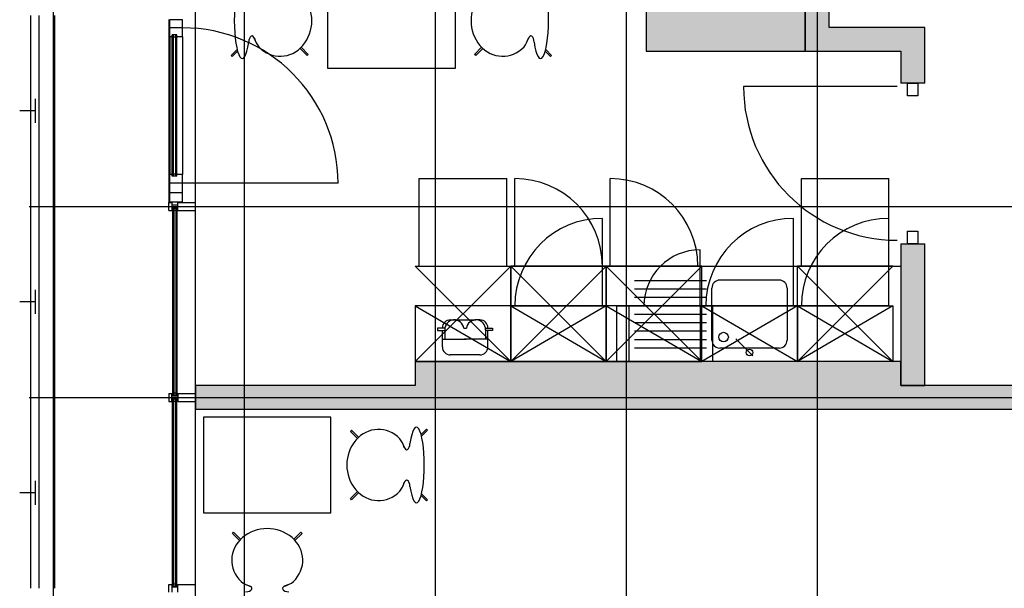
# Model space of a CAD drawing. Header units: millimetres. Extents: x 2502971067 to 2502991033, y 5626762590 to 5626807088.
# Tile 64 of 109: x 2502971240 to 2502977425, y 5626785610 to 5626789183. Entities that reach past the tile are written whole.
import ezdxf

# ---------------------------------------------------------------- set-up
doc = ezdxf.new("R2010")
doc.units = ezdxf.units.MM
for name, color, linetype in [('A_Fenster-Fassade', 2, 'Continuous'), ('A_Geländer', 2, 'Continuous'), ('A_Raster', 253, 'Continuous'), ('A_Schraffur-Stütze', 9, 'Continuous'), ('A_Schraffur-Wand', 9, 'Continuous'), ('A_Stütze', 7, 'Continuous'), ('A_Tür', 1, 'Continuous'), ('A_Wand', 7, 'Continuous'), ('I_Möbel', 2, 'Continuous'), ('I_Sanitär', 2, 'Continuous')]:
    doc.layers.add(name, color=color, linetype=linetype)

msp = doc.modelspace()

# ---------------------------------------------------------------- hatches: boundary and pattern name
at = {"layer": 'A_Schraffur-Stütze'}
h = msp.add_hatch(color=256, dxfattribs=at)
h.dxf.hatch_style = 1
h.paths.add_polyline_path([(2502976175, 5626788985), (2502976175, 5626789435), (2502975175, 5626789435), (2502975175, 5626788985)])
at = {"layer": 'A_Schraffur-Wand'}
h = msp.add_hatch(color=256, dxfattribs=at)
h.dxf.hatch_style = 1
h.paths.add_polyline_path([(2502976325.016, 5626791535), (2502976175.016, 5626791535), (2502976175.016, 5626789134.9985), (2502976175.016, 5626788984.9985), (2502976775.016, 5626788984.9985), (2502976775.016, 5626788784.998), (2502976925.016, 5626788784.998), (2502976925.016, 5626788984.9985), (2502976925.016, 5626789134.9985), (2502976325.016, 5626789134.9985)])
h = msp.add_hatch(color=256, dxfattribs=at)
h.dxf.hatch_style = 1
h.paths.add_polyline_path([(2502976775.016, 5626787034.9985), (2502976775.016, 5626786884.9985), (2502976925.016, 5626786884.9985), (2502976925.016, 5626787774.998), (2502976775.016, 5626787774.998)])
h = msp.add_hatch(color=256, dxfattribs=at)
h.dxf.hatch_style = 1
h.paths.add_polyline_path([(2502976775.016, 5626787034.9985), (2502976775.016, 5626786884.9985), (2502976925.016, 5626786884.9985), (2502979925, 5626786884.9985), (2502979925, 5626786609.9985), (2502979775, 5626786609.9985), (2502979775, 5626786734.9985), (2502972345, 5626786734.9985), (2502972345, 5626786784.997), (2502972345, 5626786835), (2502972345, 5626786884.9985), (2502973725.016, 5626786884.9985), (2502973725.016, 5626787034.9985)])

# ---------------------------------------------------------------- linework, layer by layer
at = {"layer": 'A_Fenster-Fassade'}
for p, q in [((2502972345, 5626772434.99819), (2502972345, 5626805960)), ((2502972176.511, 5626789185.002), (2502972176.511, 5626788035.003)), ((2502972262.311, 5626789182.31934), (2502972182.311, 5626789182.31934)), ((2502972182.311, 5626789076.31934), (2502972182.311, 5626789182.31934)), ((2502972262.311, 5626789182.31934), (2502972182.311, 5626789182.31934)), ((2502972182.311, 5626789076.31934), (2502972182.311, 5626789182.31934)), ((2502972262.311, 5626789076.31934), (2502972262.311, 5626789182.31934)), ((2502972262.311, 5626789076.31934), (2502972262.311, 5626789182.31934)), ((2502972262.311, 5626789132.31934), (2502972182.311, 5626789132.31934)), ((2502972262.311, 5626789132.31934), (2502972182.311, 5626789132.31934)), ((2502972198.311, 5626789076.31934), (2502972182.311, 5626789076.31934)), ((2502972198.311, 5626789076.31934), (2502972182.311, 5626789076.31934)), ((2502972182.311, 5626789076.31934), (2502972182.311, 5626788211.004)), ((2502972182.311, 5626789076.31934), (2502972182.311, 5626788211.004)), ((2502972198.311, 5626788199.15667), (2502972198.311, 5626789088.166681)), ((2502972198.311, 5626788199.15667), (2502972198.311, 5626789088.166681)), ((2502972226.311, 5626789088.16668), (2502972198.311, 5626789088.16668)), ((2502972226.311, 5626789088.16668), (2502972198.311, 5626789088.16668)), ((2502972206.311, 5626788199.15667), (2502972206.311, 5626789088.166681)), ((2502972206.311, 5626788199.15667), (2502972206.311, 5626789088.166681)), ((2502972220.311, 5626789074.16668), (2502972206.311, 5626789074.16668)), ((2502972220.311, 5626789074.16668), (2502972206.311, 5626789074.16668)), ((2502972220.311, 5626788199.15667), (2502972220.311, 5626789088.166681)), ((2502972220.311, 5626788199.15667), (2502972220.311, 5626789088.166681)), ((2502972226.311, 5626788199.15667), (2502972226.311, 5626789088.166681)), ((2502972226.311, 5626788199.15667), (2502972226.311, 5626789088.166681)), ((2502972262.311, 5626789076.31934), (2502972226.311, 5626789076.31934)), ((2502972262.311, 5626789076.31934), (2502972226.311, 5626789076.31934)), ((2502972262.311, 5626789076.31934), (2502972262.311, 5626788211.004)), ((2502972262.311, 5626789076.31934), (2502972262.311, 5626788211.004)), ((2502972182.311, 5626788037.68559), (2502972182.311, 5626788211.004)), ((2502972198.311, 5626788211.004), (2502972182.311, 5626788211.004)), ((2502972182.311, 5626788037.68559), (2502972182.311, 5626788211.004)), ((2502972198.311, 5626788211.004), (2502972182.311, 5626788211.004)), ((2502972220.311, 5626788213.15667), (2502972206.311, 5626788213.15667)), ((2502972220.311, 5626788213.15667), (2502972206.311, 5626788213.15667)), ((2502972262.311, 5626788211.004), (2502972226.311, 5626788211.004)), ((2502972262.311, 5626788211.004), (2502972226.311, 5626788211.004)), ((2502972262.311, 5626788037.68559), (2502972262.311, 5626788211.004)), ((2502972262.311, 5626788037.68559), (2502972262.311, 5626788211.004)), ((2502972262.311, 5626788155.004), (2502972182.311, 5626788155.004)), ((2502972226.311, 5626788199.15667), (2502972198.311, 5626788199.15667)), ((2502972226.311, 5626788199.15667), (2502972198.311, 5626788199.15667)), ((2502973239.62634, 5626788155.004), (2502972262.311, 5626788155.004)), ((2502972262.311, 5626788094.90979), (2502972182.311, 5626788094.90979)), ((2502972176.511, 5626788035.003), (2502972196.511, 5626788035.003)), ((2502972176.511, 5626787985.003), (2502972176.511, 5626788035.003)), ((2502972176.511, 5626788035.002), (2502972196.511, 5626788035.002)), ((2502972262.311, 5626788037.68559), (2502972182.311, 5626788037.68559)), ((2502972262.311, 5626788037.68559), (2502972182.311, 5626788037.68559)), ((2502972196.505, 5626788020.002), (2502972232.805, 5626788020.002)), ((2502972196.511, 5626788035.003), (2502972196.511, 5626787985.003)), ((2502972232.811, 5626787985.002), (2502972232.811, 5626788035.002)), ((2502972232.811, 5626788035.001), (2502972345, 5626788035.001)), ((2502972176.511, 5626787985.002), (2502972196.511, 5626787985.002)), ((2502972196.511, 5626788000.001), (2502972232.811, 5626788000.001)), ((2502972227.811, 5626787997.77225), (2502972199.811, 5626787997.77225)), ((2502972199.811, 5626787997.77225), (2502972199.811, 5626786822.22581)), ((2502972207.811, 5626787997.77225), (2502972207.811, 5626786822.22581)), ((2502972221.811, 5626787983.77225), (2502972207.811, 5626787983.77225)), ((2502972221.811, 5626787997.77225), (2502972221.811, 5626786822.22581)), ((2502972227.811, 5626787997.77225), (2502972227.811, 5626786822.22581)), ((2502972232.811, 5626787985.001), (2502972345, 5626787985.001)), ((2502972176.511, 5626786834.999), (2502972196.511, 5626786834.999)), ((2502972176.511, 5626786834.998), (2502972176.511, 5626786784.998)), ((2502972176.511, 5626786784.999), (2502972196.511, 5626786784.999)), ((2502972196.505, 5626786799.999), (2502972232.805, 5626786799.999)), ((2502972196.511, 5626786784.998), (2502972196.511, 5626786834.998)), ((2502972196.511, 5626786820), (2502972232.811, 5626786820)), ((2502972227.805, 5626786822.22776), (2502972199.805, 5626786822.22776)), ((2502972227.811, 5626786797.7722), (2502972199.811, 5626786797.7722)), ((2502972199.811, 5626785622.22374), (2502972199.820404, 5626786797.7722)), ((2502972221.811, 5626786836.22776), (2502972207.805, 5626786836.22776)), ((2502972207.811, 5626785622.22374), (2502972207.820404, 5626786797.7722)), ((2502972221.811, 5626786783.7722), (2502972207.811, 5626786783.7722)), ((2502972221.811, 5626785622.22676), (2502972221.811, 5626786797.7722)), ((2502972227.805, 5626785622.22676), (2502972227.814404, 5626786797.7722)), ((2502972232.811, 5626786835), (2502972345, 5626786835)), ((2502972232.811, 5626786834.999), (2502972232.811, 5626786784.999)), ((2502972232.811, 5626786785), (2502972345, 5626786785)), ((2502972176.511, 5626785584.9982), (2502972176.511, 5626785634.9982)), ((2502972176.511, 5626785634.9972), (2502972196.49686, 5626785634.9972)), ((2502972196.505, 5626785619.9992), (2502972232.805, 5626785619.9992)), ((2502972196.511, 5626785634.9982), (2502972196.511, 5626785584.9982)), ((2502972227.805, 5626785622.22676), (2502972199.805, 5626785622.22676)), ((2502972221.811, 5626785636.22676), (2502972207.805, 5626785636.22676)), ((2502972232.811, 5626785584.9972), (2502972232.811, 5626785634.9972)), ((2502972232.811, 5626785634.9972), (2502972345, 5626785634.9972))]:
    msp.add_line(p, q, dxfattribs=at)
msp.add_arc((2502972262.311, 5626788155.004), 977.315338, 0, 90, dxfattribs=at)
at = {"layer": 'A_Geländer'}
for p, q in [((2502971310, 5626788010.002), (2502971310, 5626789210.001)), ((2502971360, 5626789210.001), (2502971360, 5626788010.002)), ((2502971460, 5626788010.002), (2502971460, 5626789210.001)), ((2502971340, 5626788546.57), (2502971340, 5626788685.001)), ((2502971340, 5626788610.001), (2502971240, 5626788610.001)), ((2502971340, 5626788535.002), (2502971340, 5626788546.57)), ((2502971310, 5626786810), (2502971310, 5626788010.001)), ((2502971360, 5626788010.001), (2502971360, 5626786810)), ((2502971460, 5626786810), (2502971460, 5626788010.001)), ((2502971340, 5626787346.568), (2502971340, 5626787484.999)), ((2502971340, 5626787410.001), (2502971240, 5626787410.001)), ((2502971340, 5626787335), (2502971340, 5626787346.568)), ((2502971310, 5626785610.002), (2502971310, 5626786810.003)), ((2502971360, 5626786810.003), (2502971360, 5626785610.002)), ((2502971460, 5626785610.002), (2502971460, 5626786810.003)), ((2502971340, 5626786146.572), (2502971340, 5626786285.003)), ((2502971340, 5626786210.002), (2502971240, 5626786210.002)), ((2502971340, 5626786135.004), (2502971340, 5626786146.572))]:
    msp.add_line(p, q, dxfattribs=at)
at = {"layer": 'A_Raster'}
for p, q in [((2502971450, 5626806160), (2502971450, 5626762660)), ((2502972650, 5626806160), (2502972650, 5626762660)), ((2502973850, 5626806160), (2502973850, 5626762660)), ((2502975050, 5626806160), (2502975050, 5626762660)), ((2502976250, 5626806160), (2502976250, 5626762660)), ((2502971300, 5626788010), (2502990800, 5626788010)), ((2502971300, 5626786810), (2502990800, 5626786810))]:
    msp.add_line(p, q, dxfattribs=at)
at = {"layer": 'A_Stütze'}
for p, q in [((2502975175, 5626789435), (2502975175, 5626788985)), ((2502976175, 5626788985), (2502976175, 5626789435)), ((2502975175, 5626788985), (2502976175, 5626788985))]:
    msp.add_line(p, q, dxfattribs=at)
at = {"layer": 'A_Tür'}
for p, q in [((2502976752.016, 5626788762.498), (2502975787.016, 5626788762.498)), ((2502976817.516, 5626788704.998), (2502976817.516, 5626788784.998)), ((2502976817.516, 5626788784.998), (2502976882.516, 5626788784.998)), ((2502976882.516, 5626788784.998), (2502976882.516, 5626788704.998)), ((2502976882.516, 5626788704.998), (2502976817.516, 5626788704.998)), ((2502976817.516, 5626787774.998), (2502976817.516, 5626787854.998)), ((2502976817.516, 5626787854.998), (2502976882.516, 5626787854.998)), ((2502976882.516, 5626787854.998), (2502976882.516, 5626787774.998)), ((2502976882.516, 5626787774.998), (2502976817.516, 5626787774.998))]:
    msp.add_line(p, q, dxfattribs=at)
msp.add_arc((2502976752.016, 5626788762.498), 965, 180, 270, dxfattribs=at)
at = {"layer": 'A_Wand'}
for p, q in [((2502976175.016, 5626791535), (2502976175.016, 5626789134.9985)), ((2502976325.016, 5626789134.9985), (2502976325.016, 5626791535)), ((2502976175.016, 5626789134.9985), (2502976175.016, 5626788984.9985)), ((2502976925.016, 5626789134.9985), (2502976325.016, 5626789134.9985)), ((2502976925.016, 5626788984.9985), (2502976925.016, 5626789134.9985)), ((2502976175.016, 5626788984.9985), (2502976775.016, 5626788984.9985)), ((2502976775.016, 5626788984.9985), (2502976775.016, 5626788784.998)), ((2502976925.016, 5626788784.998), (2502976925.016, 5626788984.9985)), ((2502976925.016, 5626788784.998), (2502976775.016, 5626788784.998)), ((2502976775.016, 5626787774.998), (2502976775.016, 5626787034.9985)), ((2502976775.016, 5626787774.998), (2502976925.016, 5626787774.998)), ((2502976925.016, 5626786884.9985), (2502976925.016, 5626787774.998)), ((2502976775.016, 5626787034.9985), (2502973725.016, 5626787034.9985)), ((2502973725.016, 5626787034.9985), (2502973725.016, 5626786884.9985)), ((2502976775.016, 5626786884.9985), (2502976775.016, 5626787034.9985)), ((2502976775.016, 5626787034.9985), (2502976775.016, 5626786884.9985)), ((2502973725.016, 5626786884.9985), (2502972345, 5626786884.9985)), ((2502972345, 5626786884.9985), (2502972345, 5626786834.997)), ((2502976775.016, 5626786884.9985), (2502976925.016, 5626786884.9985)), ((2502976925.016, 5626786884.9985), (2502976775.016, 5626786884.9985)), ((2502979925, 5626786884.9985), (2502976925.016, 5626786884.9985)), ((2502972345, 5626786834.997), (2502972345, 5626786784.997)), ((2502972345, 5626786784.997), (2502972345, 5626786734.9985)), ((2502972345, 5626786734.9985), (2502979775, 5626786734.9985))]:
    msp.add_line(p, q, dxfattribs=at)
at = {"layer": 'I_Möbel'}
for p, q in [((2502973175.007993, 5626788877.008852), (2502973175.007993, 5626790077.008913)), ((2502973975.008054, 5626790077.008913), (2502973975.008054, 5626788877.008852)), ((2502972714.292233, 5626789066.844179), (2502972712.68588, 5626789069.980471)), ((2502972721.344007, 5626789047.380129), (2502972714.812055, 5626789065.096865)), ((2502973008.087445, 5626789009.781557), (2502973052.245313, 5626788965.62372)), ((2502974141.928601, 5626789009.781557), (2502974097.770734, 5626788965.62372)), ((2502974428.672055, 5626789047.380129), (2502974435.204007, 5626789065.096865)), ((2502974435.723783, 5626789066.844179), (2502974437.330152, 5626789069.980471)), ((2502972605.666135, 5626788995.854494), (2502972568.415479, 5626788958.603884)), ((2502972568.415479, 5626788958.603884), (2502972575.435285, 5626788951.584108)), ((2502972575.435285, 5626788951.584108), (2502972608.592237, 5626788984.74103)), ((2502973000.885968, 5626789002.943422), (2502973045.225507, 5626788958.603884)), ((2502973045.225507, 5626788958.603884), (2502973052.245313, 5626788965.62372)), ((2502974104.79057, 5626788958.603884), (2502974097.770734, 5626788965.62372)), ((2502974149.130078, 5626789002.943422), (2502974104.79057, 5626788958.603884)), ((2502974574.580762, 5626788951.584108), (2502974541.42381, 5626788984.74103)), ((2502974544.349927, 5626788995.854494), (2502974581.600568, 5626788958.603884)), ((2502974581.600568, 5626788958.603884), (2502974574.580762, 5626788951.584108)), ((2502973975.008054, 5626788877.008852), (2502973175.007993, 5626788877.008852)), ((2502973750.016, 5626787634.99847), (2502973750.016, 5626788184.9985)), ((2502973750.016, 5626788184.9985), (2502974300.016, 5626788184.9985)), ((2502974300.016, 5626787634.99847), (2502974300.016, 5626788184.9985)), ((2502974350.016, 5626787634.9985), (2502974350.016, 5626788184.9985)), ((2502974950.016, 5626787634.9985), (2502974950.016, 5626788184.9985)), ((2502976150.016, 5626787634.9985), (2502976150.016, 5626788184.9985)), ((2502976150.016, 5626788184.9985), (2502976700.016, 5626788184.9985)), ((2502976700.016, 5626787634.9985), (2502976700.016, 5626788184.9985)), ((2502974900.016, 5626787384.9985), (2502974900.016, 5626787934.9985)), ((2502976100.016, 5626787384.9985), (2502976100.016, 5626787934.9985)), ((2502976700.016, 5626787384.9985), (2502976700.016, 5626787934.9985)), ((2502975513.46159, 5626787384.9985), (2502975513.46159, 5626787736.9985)), ((2502973725.016, 5626787634.9985), (2502976775.016, 5626787634.9985)), ((2502973725.016, 5626787634.99844), (2502974325.016, 5626787034.99844)), ((2502974325.016, 5626787634.99844), (2502973725.016, 5626787034.99844)), ((2502974325.016, 5626787634.9985), (2502974325.016, 5626787034.9985)), ((2502974325.016, 5626787034.9985), (2502974325.016, 5626787634.9985)), ((2502974925.016, 5626787634.9985), (2502974325.016, 5626787634.9985)), ((2502974925.016, 5626787634.9985), (2502974325.016, 5626787034.9985)), ((2502974325.016, 5626787634.9985), (2502974925.016, 5626787034.9985)), ((2502975525.016, 5626787634.9985), (2502974925.016, 5626787634.9985)), ((2502974925.016, 5626787634.9985), (2502974925.016, 5626787034.9985)), ((2502974925.016, 5626787634.9985), (2502975525.016, 5626787034.9985)), ((2502975525.016, 5626787634.9985), (2502974925.016, 5626787034.9985)), ((2502974925.016, 5626787034.9985), (2502974925.016, 5626787634.9985)), ((2502975525.016, 5626787034.9985), (2502975525.016, 5626787634.9985)), ((2502976725.016, 5626787634.9985), (2502976125.016, 5626787634.9985)), ((2502976125.016, 5626787634.9985), (2502976725.016, 5626787034.9985)), ((2502976725.016, 5626787634.9985), (2502976125.016, 5626787034.9985)), ((2502976125.016, 5626787034.9985), (2502976125.016, 5626787634.9985)), ((2502975553.93034, 5626787543.15469), (2502975101.46159, 5626787543.15469)), ((2502975553.93034, 5626787490.20938), (2502975101.46159, 5626787490.20938)), ((2502975553.93034, 5626787437.26406), (2502975101.46159, 5626787437.26406)), ((2502974325.016, 5626787384.99844), (2502973725.016, 5626787384.99844)), ((2502973725.016, 5626787384.99844), (2502973725.016, 5626787034.99844)), ((2502973725.016, 5626787384.99844), (2502974325.016, 5626787034.99844)), ((2502976700.003, 5626787384.99859), (2502974325.016, 5626787384.99859)), ((2502974325.016, 5626787384.9985), (2502974925.016, 5626787384.9985)), ((2502974325.016, 5626787034.9985), (2502974325.016, 5626787384.9985)), ((2502974325.016, 5626787384.9985), (2502974925.016, 5626787034.9985)), ((2502974925.016, 5626787384.9985), (2502974325.016, 5626787034.9985)), ((2502974325.016, 5626787034.99844), (2502974325.016, 5626787384.99844)), ((2502974925.016, 5626787384.9985), (2502974925.016, 5626787034.9985)), ((2502975525.016, 5626787384.9985), (2502974925.016, 5626787384.9985)), ((2502974925.016, 5626787384.9985), (2502974925.016, 5626787034.9985)), ((2502974925.016, 5626787384.9985), (2502975525.016, 5626787034.9985)), ((2502974991.46159, 5626787384.9985), (2502975591.46159, 5626787384.9985)), ((2502974991.46159, 5626787034.9985), (2502974991.46159, 5626787384.9985)), ((2502975516.46159, 5626787384.9985), (2502975066.46159, 5626787384.9985)), ((2502975066.46159, 5626787384.9985), (2502975066.46159, 5626787034.9985)), ((2502975553.93034, 5626787384.32663), (2502975101.46159, 5626787384.32663)), ((2502975516.46159, 5626787034.9985), (2502975516.46159, 5626787384.9985)), ((2502975525.016, 5626787384.9985), (2502976125.016, 5626787384.9985)), ((2502975525.016, 5626787034.9985), (2502975525.016, 5626787384.9985)), ((2502975525.016, 5626787384.9985), (2502976125.016, 5626787034.9985)), ((2502976125.016, 5626787384.9985), (2502975525.016, 5626787034.9985)), ((2502975525.016, 5626787034.9985), (2502975525.016, 5626787384.9985)), ((2502975591.46159, 5626787384.9985), (2502975591.46159, 5626787034.9985)), ((2502976125.016, 5626787384.9985), (2502976125.016, 5626787034.9985)), ((2502976125.016, 5626787384.9985), (2502976725.016, 5626787384.9985)), ((2502976125.016, 5626787034.9985), (2502976125.016, 5626787384.9985)), ((2502976125.016, 5626787384.9985), (2502976725.016, 5626787034.9985)), ((2502976725.016, 5626787384.9985), (2502976125.016, 5626787034.9985)), ((2502976725.016, 5626787384.9985), (2502976725.016, 5626787034.9985)), ((2502973944.99043, 5626787296.66922), (2502974105.99043, 5626787296.66922)), ((2502974130.99043, 5626787296.66922), (2502974105.99043, 5626787296.66922)), ((2502975553.93034, 5626787331.38131), (2502975101.46159, 5626787331.38131)), ((2502975553.93034, 5626787278.436), (2502975101.46159, 5626787278.436)), ((2502973864.99043, 5626787244.16922), (2502973864.99043, 5626787229.16922)), ((2502973910.46103, 5626787244.16922), (2502973864.99043, 5626787244.16922)), ((2502973864.99043, 5626787229.16922), (2502973909.99043, 5626787229.16922)), ((2502973894.99043, 5626787244.16922), (2502973894.99043, 5626787246.66922)), ((2502973894.99043, 5626787126.66922), (2502973894.99043, 5626787229.16922)), ((2502973909.99043, 5626787236.66922), (2502973909.99043, 5626787176.66922)), ((2502974029.51984, 5626787244.16922), (2502974046.46103, 5626787244.16922)), ((2502974165.51984, 5626787244.16922), (2502974210.99043, 5626787244.16922)), ((2502974165.99043, 5626787236.66922), (2502974165.99043, 5626787176.66922)), ((2502974210.99043, 5626787229.16922), (2502974165.99043, 5626787229.16922)), ((2502974180.99043, 5626787244.16922), (2502974180.99043, 5626787246.66922)), ((2502974180.99043, 5626787126.66922), (2502974180.99043, 5626787229.16922)), ((2502974210.99043, 5626787244.16922), (2502974210.99043, 5626787229.16922)), ((2502975553.93034, 5626787225.49069), (2502975101.46159, 5626787225.49069)), ((2502973894.99043, 5626787176.66922), (2502974044.99043, 5626787176.66922)), ((2502974180.99043, 5626787176.66922), (2502974030.99043, 5626787176.66922)), ((2502975553.93034, 5626787172.54538), (2502975101.46159, 5626787172.54538)), ((2502975553.93034, 5626787119.60006), (2502975101.46159, 5626787119.60006)), ((2502973725.016, 5626787034.99844), (2502974325.016, 5626787034.99844)), ((2502974130.99043, 5626787076.66922), (2502973944.99043, 5626787076.66922)), ((2502974925.016, 5626787034.9985), (2502974325.016, 5626787034.9985)), ((2502974325.016, 5626787034.9985), (2502974925.016, 5626787034.9985)), ((2502974925.016, 5626787034.9985), (2502975525.016, 5626787034.9985)), ((2502974925.016, 5626787034.9985), (2502975525.016, 5626787034.9985)), ((2502975591.46159, 5626787034.9985), (2502974991.46159, 5626787034.9985)), ((2502975066.46159, 5626787034.9985), (2502975516.46159, 5626787034.9985)), ((2502976125.016, 5626787034.9985), (2502975525.016, 5626787034.9985)), ((2502976725.016, 5626787034.9985), (2502976125.016, 5626787034.9985)), ((2502972394.999683, 5626786685.003003), (2502972394.999683, 5626786085.002942)), ((2502973194.999714, 5626786685.003003), (2502972394.999683, 5626786685.003003)), ((2502973194.999714, 5626786085.002942), (2502973194.999714, 5626786685.003003)), ((2502973324.78223, 5626786603.407971), (2502973317.762424, 5626786596.388196)), ((2502973369.121754, 5626786559.068494), (2502973324.78223, 5626786603.407971)), ((2502973794.572453, 5626786610.427808), (2502973761.415501, 5626786577.270825)), ((2502973764.341587, 5626786566.1573), (2502973801.592258, 5626786603.407971)), ((2502973801.592258, 5626786603.407971), (2502973794.572453, 5626786610.427808)), ((2502973361.920277, 5626786552.230359), (2502973317.762424, 5626786596.388196)), ((2502973648.663761, 5626786514.631787), (2502973655.195713, 5626786496.915051)), ((2502973655.715488, 5626786495.167737), (2502973657.321857, 5626786492.031446)), ((2502973648.663761, 5626786255.374219), (2502973655.195713, 5626786273.090894)), ((2502973655.715488, 5626786274.838269), (2502973657.321857, 5626786277.9745)), ((2502973361.920277, 5626786217.775647), (2502973317.762424, 5626786173.61781)), ((2502973324.78223, 5626786166.597974), (2502973317.762424, 5626786173.61781)), ((2502973369.121754, 5626786210.937512), (2502973324.78223, 5626786166.597974)), ((2502973794.572453, 5626786159.578198), (2502973761.415501, 5626786192.73512)), ((2502973764.341587, 5626786203.848584), (2502973801.592258, 5626786166.597974)), ((2502973801.592258, 5626786166.597974), (2502973794.572453, 5626786159.578198)), ((2502972394.999683, 5626786085.002942), (2502973194.999714, 5626786085.002942)), ((2502972576.594715, 5626785955.220471), (2502972583.614491, 5626785962.240247)), ((2502972620.934223, 5626785910.880872), (2502972576.594715, 5626785955.220471)), ((2502972627.772358, 5626785918.08241), (2502972583.614491, 5626785962.240247)), ((2502972962.22707, 5626785918.08241), (2502973006.384922, 5626785962.240247)), ((2502972969.065189, 5626785910.880872), (2502973013.404697, 5626785955.220471)), ((2502973013.404697, 5626785955.220471), (2502973006.384922, 5626785962.240247)), ((2502972665.370945, 5626785631.338941), (2502972683.087635, 5626785624.807019)), ((2502972684.83498, 5626785624.287183), (2502972687.971241, 5626785622.68086)), ((2502972905.164448, 5626785624.287183), (2502972902.028172, 5626785622.68086)), ((2502972924.628483, 5626785631.338941), (2502972906.911793, 5626785624.807019))]:
    msp.add_line(p, q, dxfattribs=at)
for centre, radius, start, end in [((2502972869.468534, 5626789112.054506), 161.628159, 196.2433991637, 217.9986126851), ((2502974280.547498, 5626789112.054506), 161.628159, 322.0013873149, 343.7566008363), ((2502974350.016, 5626787634.9985), 550, 0, 90), ((2502974950.016, 5626787634.9985), 550, 0, 90), ((2502974900.016, 5626787384.9985), 550, 90, 180), ((2502976100.016, 5626787384.9985), 550, 90, 180), ((2502976700.016, 5626787384.9985), 550, 90, 180), ((2502975513.46159, 5626787384.9985), 352, 90, 180), ((2502973944.99043, 5626787246.66922), 50, 90, 180), ((2502973969.99043, 5626787236.66922), 60, 7.1807557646, 181.2074901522), ((2502974105.99043, 5626787236.66922), 60, 358.7925098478, 172.8192441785), ((2502974130.99043, 5626787246.66922), 50, 0, 90), ((2502973944.99043, 5626787126.66922), 50, 180, 270), ((2502974130.99043, 5626787126.66922), 50, 270, 0), ((2502973500.539204, 5626786449.957349), 161.628159, 16.2433991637, 37.9986126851), ((2502973500.539204, 5626786320.048657), 161.628159, 322.0013873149, 343.7566008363), ((2502972730.045353, 5626785779.463513), 161.628159, 232.0014088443, 253.7566008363), ((2502972859.95406, 5626785779.463513), 161.628159, 286.2433991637, 307.9985911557)]:
    msp.add_arc(centre, radius, start, end, dxfattribs=at)
for centre, major_axis, ratio, start_param, end_param in [((2502972637.907987, 5626789177.008852), (0, 238.26001), 0.2083333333, 5.3180932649, 10.3898700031), ((2502972876.45799, 5626789177.008852), (0, 223.368759), 0.8888888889, 2.398336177, 7.0264417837), ((2502974273.558042, 5626789177.008852), (0, 223.368759), 0.8888888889, 5.5399288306, 10.1680344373), ((2502974512.108045, 5626789177.008852), (0, 238.26001), 0.2083333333, 2.1765006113, 7.2482773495), ((2502972698.715055, 5626789041.357668), (0, 40.000002), 0.5, 5.2518759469, 7.853981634), ((2502974451.301007, 5626789041.357668), (0, 40.000002), 0.5, 4.7123889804, 7.3144946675), ((2502973493.549747, 5626786385.002942), (0, -223.368759), 0.8888888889, 2.398336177, 7.0264417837), ((2502973732.099751, 5626786385.002942), (0, -238.26001), 0.2083333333, 5.3180932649, 10.3898700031), ((2502973671.292683, 5626786520.654248), (0, -40.000002), 0.5, 5.2518759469, 7.853981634), ((2502973671.292683, 5626786249.351758), (0, -40.000002), 0.5, 1.5707963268, 4.2102362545), ((2502972794.999699, 5626785786.452954), (-223.368759, 0), 0.8888888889, 2.398336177, 7.0264417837), ((2502972659.348469, 5626785608.709973), (-40.000002, 0), 0.5, 1.5707963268, 4.2102362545), ((2502972930.650944, 5626785608.709973), (-40.000002, 0), 0.5, 5.2518759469, 7.853981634)]:
    msp.add_ellipse(centre, major_axis=major_axis, ratio=ratio, start_param=start_param, end_param=end_param, dxfattribs=at)
at = {"layer": 'I_Sanitär'}
for p, q in [((2502976125.14645, 5626788066.98134), (2502976125.14645, 5626788066.98134)), ((2502976010.68034, 5626787547.10781), (2502975638.58659, 5626787547.10781)), ((2502975588.58659, 5626787169.60006), (2502975588.58659, 5626787497.10781)), ((2502976060.68034, 5626787497.10781), (2502976060.68034, 5626787169.60006)), ((2502975845.80936, 5626787070.44257), (2502975738.79451, 5626787177.45742)), ((2502976010.68034, 5626787119.60006), (2502975638.58659, 5626787119.60006))]:
    msp.add_line(p, q, dxfattribs=at)
for centre, radius in [((2502975661.42192, 5626787188.8094), 30.073677), ((2502975825.016, 5626787091.23593), 20.659448)]:
    msp.add_circle(centre, radius, dxfattribs=at)
for centre, start, end in [((2502975638.58659, 5626787497.10781), 90, 180), ((2502976010.68034, 5626787497.10781), 0, 90), ((2502975638.58659, 5626787169.60006), 180, 270), ((2502976010.68034, 5626787169.60006), 270, 0)]:
    msp.add_arc(centre, 50, start, end, dxfattribs=at)

doc.saveas('drawing.dxf')
